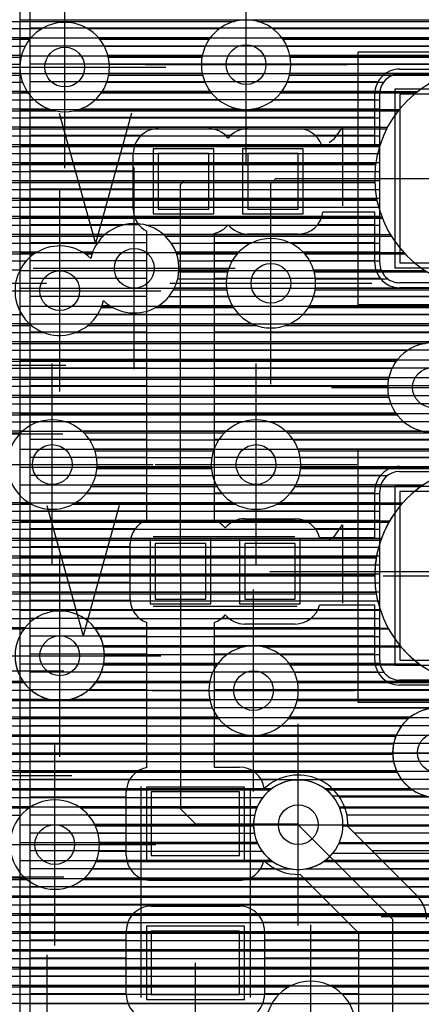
# Model space of a CAD drawing. Extents: x 25 to 291, y 23 to 136.
# Tile 25 of 147: x 50.47 to 54.51, y 51.52 to 61.43. Entities that reach past the tile are written whole.
import ezdxf

# ---------------------------------------------------------------- set-up
doc = ezdxf.new("R2010")
doc.units = 0
doc.layers.get('0').update_dxf_attribs({"linetype": 'CONTINUOUS'})
for name, color, linetype in [('copper_layer_2', 1, 'CONTINUOUS'), ('copper_layer_3', 3, 'CONTINUOUS'), ('copper_layer_bottom', 4, 'CONTINUOUS'), ('copper_layer_top', 5, 'CONTINUOUS'), ('drill_drawing', 6, 'CONTINUOUS'), ('paste_mask_top', 2, 'CONTINUOUS'), ('silkscreen_top', 1, 'CONTINUOUS'), ('solder_mask_bottom', 1, 'CONTINUOUS'), ('solder_mask_top', 1, 'CONTINUOUS')]:
    doc.layers.add(name, color=color, linetype=linetype)

# ---------------------------------------------------------------- blocks, each defined once
blk = doc.blocks.new('D20')
blk.add_circle((0, 0), 0.2)
blk = doc.blocks.new('D460')
blk.add_lwpolyline([(0.84836, 0.84836), (-0.84836, 0.84836), (-0.84836, -0.84836), (0.84836, -0.84836)], close=True)
blk = doc.blocks.new('D466')
blk.add_lwpolyline([(0.254, 0.2794), (-0.254, 0.2794), (-0.254, -0.2794), (0.254, -0.2794)], close=True)
blk = doc.blocks.new('D484')
blk.add_lwpolyline([(0.4445, 0.32004), (-0.4445, 0.32004), (-0.4445, -0.32004), (0.4445, -0.32004)], close=True)
blk = doc.blocks.new('D649')
blk.add_lwpolyline([(0.89916, 0.89916), (-0.89916, 0.89916), (-0.89916, -0.89916), (0.89916, -0.89916)], close=True)
blk = doc.blocks.new('D555')
blk.add_lwpolyline([(0.3048, 0.32766), (-0.3048, 0.32766), (-0.3048, -0.32766), (0.3048, -0.32766)], close=True)
blk = doc.blocks.new('D570')
blk.add_lwpolyline([(0.49276, 0.3683), (-0.49276, 0.3683), (-0.49276, -0.3683), (0.49276, -0.3683)], close=True)

msp = doc.modelspace()

# ---------------------------------------------------------------- linework, layer by layer
at = {"layer": 'copper_layer_2', "color": 1}
for points in [[(52.050038, 65.000254), (50.541529, 65.000254), (50.474981, 64.933706), (50.474981, 53.89078)], [(50.474981, 61.424689), (64.700025, 61.424689)], [(50.474981, 61.244856), (64.700025, 61.244856)], [(50.474981, 61.06477), (64.700025, 61.06477)], [(50.474981, 60.884684), (54.832614, 60.884684)], [(50.474981, 60.704851), (54.478029, 60.704851)], [(50.474981, 60.524765), (54.292101, 60.524765)], [(50.474981, 60.344679), (54.172974, 60.344679)], [(50.474981, 60.164846), (54.097282, 60.164846)], [(50.474981, 59.98476), (54.056134, 59.98476)], [(50.474981, 59.804674), (54.045466, 59.804674)], [(50.474981, 59.624841), (54.064516, 59.624841)], [(50.474981, 59.444755), (54.114808, 59.444755)], [(50.474981, 59.264669), (54.201422, 59.264669)], [(50.474981, 59.084836), (54.336043, 59.084836)], [(50.474981, 58.90475), (54.550419, 58.90475)], [(50.474981, 58.724663), (64.700025, 58.724663)], [(50.474981, 58.544831), (64.700025, 58.544831)], [(50.474981, 58.364745), (64.700025, 58.364745)], [(50.474981, 58.184658), (64.700025, 58.184658)], [(50.474981, 58.004826), (64.700025, 58.004826)], [(50.474981, 57.82474), (64.700025, 57.82474)], [(50.474981, 57.644907), (64.700025, 57.644907)], [(50.474981, 57.464821), (64.700025, 57.464821)], [(50.474981, 57.284735), (64.700025, 57.284735)], [(50.474981, 57.104902), (64.700025, 57.104902)], [(50.474981, 56.924816), (55.03683, 56.924816)], [(50.474981, 56.744729), (54.534163, 56.744729)], [(50.474981, 56.564897), (54.326391, 56.564897)], [(50.474981, 56.384811), (54.195072, 56.384811)], [(50.474981, 56.204724), (54.110998, 56.204724)], [(50.474981, 56.024892), (54.062484, 56.024892)], [(50.474981, 55.844806), (54.045212, 55.844806)], [(50.474981, 55.664719), (54.057658, 55.664719)], [(50.474981, 55.484887), (54.100838, 55.484887)], [(50.474981, 55.304801), (54.178562, 55.304801)], [(50.474981, 55.124714), (54.300991, 55.124714)], [(50.474981, 54.944882), (54.492253, 54.944882)], [(50.474981, 54.764796), (54.871222, 54.764796)], [(50.474981, 54.584709), (64.700025, 54.584709)], [(50.474981, 54.404877), (64.700025, 54.404877)], [(50.474981, 54.22479), (64.700025, 54.22479)], [(50.474981, 54.044704), (64.700025, 54.044704)], [(50.478029, 53.864872), (64.700025, 53.864872)], [(50.474981, 53.749555), (50.474981, 36.466599), (50.716535, 36.225044), (64.533655, 36.225044), (64.700025, 36.391415)], [(50.474981, 53.684785), (53.004572, 53.684785)], [(53.545593, 53.684785), (61.679705, 53.684785)], [(50.474981, 53.504699), (52.862586, 53.504699)], [(53.687579, 53.504699), (61.537465, 53.504699)], [(50.474981, 53.324867), (52.824994, 53.324867)], [(53.725171, 53.324867), (61.500127, 53.324867)], [(50.474981, 53.14478), (52.86284, 53.14478)], [(53.687325, 53.14478), (61.537719, 53.14478)], [(50.474981, 52.964694), (53.005588, 52.964694)], [(53.544577, 52.964694), (61.680467, 52.964694)], [(50.474981, 52.784862), (64.700025, 52.784862)], [(50.474981, 52.604775), (64.700025, 52.604775)], [(50.474981, 52.424689), (64.700025, 52.424689)], [(50.474981, 52.244856), (64.700025, 52.244856)], [(50.474981, 52.06477), (64.700025, 52.06477)], [(50.474981, 51.884684), (64.700025, 51.884684)], [(50.474981, 51.704851), (64.700025, 51.704851)], [(50.474981, 51.524765), (62.504953, 51.524765)]]:
    msp.add_lwpolyline(points, dxfattribs=at)
for points in [[(56.24511, 59.830074), (56.24511, 59.830074), (56.24511, 59.830074, 1), (54.044958, 59.830074), (54.044958, 59.830074), (54.044958, 59.830074, 1), (56.24511, 59.830074), (56.24511, 59.830074)], [(56.24511, 59.830074), (56.24511, 59.830074), (56.24511, 59.830074, 1), (54.044958, 59.830074), (54.044958, 59.830074), (54.044958, 59.830074, 1), (56.24511, 59.830074), (56.24511, 59.830074)], [(56.24511, 55.830074), (56.24511, 55.830074), (56.24511, 55.830074, 1), (54.044958, 55.830074), (54.044958, 55.830074), (54.044958, 55.830074, 1), (56.24511, 55.830074), (56.24511, 55.830074)], [(56.24511, 55.830074), (56.24511, 55.830074), (56.24511, 55.830074, 1), (54.044958, 55.830074), (54.044958, 55.830074), (54.044958, 55.830074, 1), (56.24511, 55.830074), (56.24511, 55.830074)], [(50.474981, 53.749555), (50.474981, 53.749555), (50.474981, 53.749555, 0.070996), (50.474981, 53.89078), (50.474981, 53.89078)], [(53.725171, 53.325121), (53.725171, 53.325121), (53.725171, 53.325121, 1), (52.824994, 53.325121), (52.824994, 53.325121), (52.824994, 53.325121, 1), (53.725171, 53.325121), (53.725171, 53.325121)], [(53.725171, 53.325121), (53.725171, 53.325121), (53.725171, 53.325121, 1), (52.824994, 53.325121), (52.824994, 53.325121), (52.824994, 53.325121, 1), (53.725171, 53.325121), (53.725171, 53.325121)]]:
    msp.add_lwpolyline(points, format="xyb", dxfattribs=at)
at = {"layer": 'copper_layer_3', "color": 3}
for points in [[(50.194564, 61.409703), (52.633731, 61.409703)], [(52.86665, 61.409703), (58.005588, 61.409703)], [(49.612649, 61.22987), (50.572517, 61.22987)], [(51.277623, 61.22987), (52.378969, 61.22987)], [(53.121158, 61.22987), (63.416307, 61.22987)], [(49.639065, 61.049784), (50.486157, 61.049784)], [(51.363983, 61.049784), (52.306325, 61.049784)], [(53.193802, 61.049784), (62.216916, 61.049784)], [(49.583693, 60.869698), (50.482347, 60.869698)], [(51.367793, 60.869698), (52.312675, 60.869698)], [(53.187706, 60.869698), (54.785878, 60.869698)], [(49.01016, 60.716281), (49.01016, 55.650241), (54.059944, 55.650241)], [(49.375159, 60.689865), (50.558039, 60.689865)], [(51.292101, 60.689865), (52.402083, 60.689865)], [(53.098044, 60.689865), (54.458725, 60.689865)], [(49.01016, 60.509779), (50.83236, 60.509779)], [(51.01778, 60.509779), (54.280163, 60.509779)], [(49.01016, 60.329693), (54.1651, 60.329693)], [(49.01016, 60.14986), (54.092456, 60.14986)], [(49.01016, 59.969774), (54.054102, 59.969774)], [(49.01016, 59.789688), (54.04572, 59.789688)], [(49.01016, 59.609855), (54.06731, 59.609855)], [(49.01016, 59.429769), (54.12065, 59.429769)], [(49.01016, 59.249682), (51.313437, 59.249682)], [(51.936754, 59.249682), (54.210566, 59.249682)], [(50.024384, 59.06985), (50.618491, 59.06985)], [(51.131826, 59.06985), (51.198882, 59.06985)], [(52.051308, 59.06985), (52.659893, 59.06985)], [(53.340107, 59.06985), (54.350267, 59.06985)], [(52.07366, 58.889764), (52.564897, 58.889764)], [(53.435357, 58.889764), (54.574295, 58.889764)], [(52.02032, 58.709677), (52.554991, 58.709677)], [(53.445263, 58.709677), (62.300229, 58.709677)], [(51.291593, 58.529845), (51.410211, 58.529845)], [(51.83998, 58.529845), (52.622809, 58.529845)], [(53.377445, 58.529845), (62.333503, 58.529845)], [(50.049276, 58.349759), (50.592583, 58.349759)], [(51.15748, 58.349759), (52.853188, 58.349759)], [(53.147066, 58.349759), (58.713487, 58.349759)], [(50.278131, 58.169672), (54.556007, 58.169672)], [(50.338329, 57.98984), (54.261113, 57.98984)], [(50.315977, 57.809754), (54.183134, 57.809754)], [(50.19177, 57.629667), (54.18542, 57.629667)], [(50.264923, 57.449835), (54.269241, 57.449835)], [(50.309881, 57.269749), (50.483363, 57.269749)], [(51.11684, 57.269749), (52.533401, 57.269749)], [(53.166878, 57.269749), (62.658877, 57.269749)], [(51.227838, 57.089662), (52.422403, 57.089662)], [(53.277877, 57.089662), (62.479553, 57.089662)], [(51.248412, 56.90983), (52.401829, 56.90983)], [(53.298197, 56.90983), (54.934468, 56.90983)], [(51.192532, 56.729743), (52.457709, 56.729743)], [(53.24257, 56.729743), (54.512065, 56.729743)], [(49.01016, 56.549657), (50.594615, 56.549657)], [(51.005588, 56.549657), (52.644653, 56.549657)], [(53.055626, 56.549657), (54.313183, 56.549657)], [(49.01016, 56.369825), (54.18669, 56.369825)], [(49.01016, 56.189738), (54.105664, 56.189738)], [(49.01016, 56.009652), (54.059944, 56.009652)], [(49.01016, 55.82982), (54.045212, 55.82982)], [(50.518923, 55.300229), (49.01016, 55.300229), (49.01016, 42.780036)], [(54.181102, 55.300229), (51.231394, 55.300229)], [(49.916942, 55.294895), (50.514859, 55.294895)], [(51.235458, 55.294895), (54.18415, 55.294895)], [(51.315977, 55.114808), (52.729235, 55.114808)], [(52.921006, 55.114808), (54.309373, 55.114808)], [(51.315977, 54.934722), (52.457455, 54.934722)], [(53.192532, 54.934722), (54.505969, 54.934722)], [(50.302515, 54.75489), (50.515367, 54.75489)], [(51.23495, 54.75489), (52.382271, 54.75489)], [(53.267971, 54.75489), (54.913386, 54.75489)], [(50.193802, 54.574803), (52.386335, 54.574803)], [(53.263907, 54.574803), (60.89332, 54.574803)], [(49.01016, 54.394717), (52.473203, 54.394717)], [(53.177038, 54.394717), (54.385827, 54.394717)], [(50.123698, 54.214884), (54.256287, 54.214884)], [(50.341123, 54.034798), (54.225298, 54.034798)], [(50.398781, 53.854712), (54.269749, 53.854712)], [(50.374143, 53.674879), (52.991872, 53.674879)], [(53.558293, 53.674879), (54.426975, 53.674879)], [(50.245618, 53.494793), (50.568453, 53.494793)], [(51.081788, 53.494793), (52.858268, 53.494793)], [(53.691897, 53.494793), (61.533401, 53.494793)], [(51.233172, 53.314707), (52.825248, 53.314707)], [(53.724917, 53.314707), (61.500127, 53.314707)], [(51.275083, 53.134874), (52.867412, 53.134874)], [(53.682753, 53.134874), (61.542291, 53.134874)], [(51.241554, 52.954788), (53.019558, 52.954788)], [(53.530861, 52.954788), (58.443739, 52.954788)], [(50.319279, 52.774702), (50.542545, 52.774702)], [(51.107442, 52.774702), (54.875794, 52.774702)], [(50.266447, 52.594869), (54.719329, 52.594869)], [(50.06731, 52.414783), (54.675387, 52.414783)], [(49.01016, 52.234696), (54.706629, 52.234696)], [(49.01016, 52.054864), (54.836678, 52.054864)], [(49.01016, 51.874778), (64.93015, 51.874778)], [(49.01016, 51.694691), (53.183896, 51.694691)], [(53.616205, 51.694691), (64.97079, 51.694691)]]:
    msp.add_lwpolyline(points, dxfattribs=at)
for points in [[(51.375159, 60.950216), (51.375159, 60.950216), (51.375159, 60.950216, 1), (50.474981, 60.950216), (50.474981, 60.950216), (50.474981, 60.950216, 1), (51.375159, 60.950216), (51.375159, 60.950216)], [(51.375159, 60.950216), (51.375159, 60.950216), (51.375159, 60.950216, 1), (50.474981, 60.950216), (50.474981, 60.950216), (50.474981, 60.950216, 1), (51.375159, 60.950216), (51.375159, 60.950216)], [(53.200152, 60.975108), (53.200152, 60.975108), (53.200152, 60.975108, 1), (52.299975, 60.975108), (52.299975, 60.975108), (52.299975, 60.975108, 1), (53.200152, 60.975108), (53.200152, 60.975108)], [(53.200152, 60.975108), (53.200152, 60.975108), (53.200152, 60.975108, 1), (52.299975, 60.975108), (52.299975, 60.975108), (52.299975, 60.975108, 1), (53.200152, 60.975108), (53.200152, 60.975108)], [(56.24511, 59.830074), (56.24511, 59.830074), (56.24511, 59.830074, 1), (54.044958, 59.830074), (54.044958, 59.830074), (54.044958, 59.830074, 1), (56.24511, 59.830074), (56.24511, 59.830074)], [(56.24511, 59.830074), (56.24511, 59.830074), (56.24511, 59.830074, 1), (54.044958, 59.830074), (54.044958, 59.830074), (54.044958, 59.830074, 1), (56.24511, 59.830074), (56.24511, 59.830074)], [(51.313945, 58.600203), (51.313945, 58.600203), (51.313945, 58.600203, 3.792208), (51.186436, 59.025146), (51.186436, 59.025146)], [(53.450089, 58.77521), (53.450089, 58.77521), (53.450089, 58.77521, 1), (52.549911, 58.77521), (52.549911, 58.77521), (52.549911, 58.77521, 1), (53.450089, 58.77521), (53.450089, 58.77521)], [(53.450089, 58.77521), (53.450089, 58.77521), (53.450089, 58.77521, 1), (52.549911, 58.77521), (52.549911, 58.77521), (52.549911, 58.77521, 1), (53.450089, 58.77521), (53.450089, 58.77521)], [(51.186436, 59.025146), (51.186436, 59.025146, 3.795253), (51.313945, 58.600203), (51.313945, 58.600203)], [(55.075184, 57.725171), (55.075184, 57.725171), (55.075184, 57.725171, 1), (54.175006, 57.725171), (54.175006, 57.725171), (54.175006, 57.725171, 1), (55.075184, 57.725171), (55.075184, 57.725171)], [(55.075184, 57.725171), (55.075184, 57.725171), (55.075184, 57.725171, 1), (54.175006, 57.725171), (54.175006, 57.725171), (54.175006, 57.725171, 1), (55.075184, 57.725171), (55.075184, 57.725171)], [(51.250191, 56.950216), (51.250191, 56.950216), (51.250191, 56.950216, 1), (50.350013, 56.950216), (50.350013, 56.950216), (50.350013, 56.950216, 1), (51.250191, 56.950216), (51.250191, 56.950216)], [(51.250191, 56.950216), (51.250191, 56.950216), (51.250191, 56.950216, 1), (50.350013, 56.950216), (50.350013, 56.950216), (50.350013, 56.950216, 1), (51.250191, 56.950216), (51.250191, 56.950216)], [(53.300229, 56.950216), (53.300229, 56.950216), (53.300229, 56.950216, 1), (52.400051, 56.950216), (52.400051, 56.950216), (52.400051, 56.950216, 1), (53.300229, 56.950216), (53.300229, 56.950216)], [(53.300229, 56.950216), (53.300229, 56.950216), (53.300229, 56.950216, 1), (52.400051, 56.950216), (52.400051, 56.950216), (52.400051, 56.950216, 1), (53.300229, 56.950216), (53.300229, 56.950216)], [(56.230378, 55.650241), (56.230378, 55.650241), (56.230378, 55.650241, 1.179464), (54.059944, 55.650241), (54.059944, 55.650241)], [(50.518923, 55.300229), (50.518923, 55.300229), (50.518923, 55.300229, 2.035351), (51.231394, 55.300229), (51.231394, 55.300229)], [(54.181102, 55.300229), (54.181102, 55.300229), (54.181102, 55.300229, 0.591442), (56.108966, 55.300229), (56.108966, 55.300229)], [(53.275083, 54.675133), (53.275083, 54.675133), (53.275083, 54.675133, 1), (52.374905, 54.675133), (52.374905, 54.675133), (52.374905, 54.675133, 1), (53.275083, 54.675133), (53.275083, 54.675133)], [(53.275083, 54.675133), (53.275083, 54.675133), (53.275083, 54.675133, 1), (52.374905, 54.675133), (52.374905, 54.675133), (52.374905, 54.675133, 1), (53.275083, 54.675133), (53.275083, 54.675133)], [(55.125222, 54.050038), (55.125222, 54.050038), (55.125222, 54.050038, 1), (54.225044, 54.050038), (54.225044, 54.050038), (54.225044, 54.050038, 1), (55.125222, 54.050038), (55.125222, 54.050038)], [(55.125222, 54.050038), (55.125222, 54.050038), (55.125222, 54.050038, 1), (54.225044, 54.050038), (54.225044, 54.050038), (54.225044, 54.050038, 1), (55.125222, 54.050038), (55.125222, 54.050038)], [(53.725171, 53.325121), (53.725171, 53.325121), (53.725171, 53.325121, 1), (52.824994, 53.325121), (52.824994, 53.325121), (52.824994, 53.325121, 1), (53.725171, 53.325121), (53.725171, 53.325121)], [(53.725171, 53.325121), (53.725171, 53.325121), (53.725171, 53.325121, 1), (52.824994, 53.325121), (52.824994, 53.325121), (52.824994, 53.325121, 1), (53.725171, 53.325121), (53.725171, 53.325121)], [(51.275083, 53.125222), (51.275083, 53.125222), (51.275083, 53.125222, 1), (50.374905, 53.125222), (50.374905, 53.125222), (50.374905, 53.125222, 1), (51.275083, 53.125222), (51.275083, 53.125222)], [(51.275083, 53.125222), (51.275083, 53.125222), (51.275083, 53.125222, 1), (50.374905, 53.125222), (50.374905, 53.125222), (50.374905, 53.125222, 1), (51.275083, 53.125222), (51.275083, 53.125222)], [(53.85014, 51.300229), (53.85014, 51.300229), (53.85014, 51.300229, 1), (52.949962, 51.300229), (52.949962, 51.300229), (52.949962, 51.300229, 1), (53.85014, 51.300229), (53.85014, 51.300229)], [(53.85014, 51.300229), (53.85014, 51.300229), (53.85014, 51.300229, 1), (52.949962, 51.300229), (52.949962, 51.300229), (52.949962, 51.300229, 1), (53.85014, 51.300229), (53.85014, 51.300229)]]:
    msp.add_lwpolyline(points, format="xyb", dxfattribs=at)
at = {"layer": 'copper_layer_bottom', "color": 4}
for points in [[(51.375159, 60.950216), (51.375159, 60.950216), (51.375159, 60.950216, 1), (50.474981, 60.950216), (50.474981, 60.950216), (50.474981, 60.950216, 1), (51.375159, 60.950216), (51.375159, 60.950216)], [(51.375159, 60.950216), (51.375159, 60.950216), (51.375159, 60.950216, 1), (50.474981, 60.950216), (50.474981, 60.950216), (50.474981, 60.950216, 1), (51.375159, 60.950216), (51.375159, 60.950216)], [(53.200152, 60.975108), (53.200152, 60.975108), (53.200152, 60.975108, 1), (52.299975, 60.975108), (52.299975, 60.975108), (52.299975, 60.975108, 1), (53.200152, 60.975108), (53.200152, 60.975108)], [(53.200152, 60.975108), (53.200152, 60.975108), (53.200152, 60.975108, 1), (52.299975, 60.975108), (52.299975, 60.975108), (52.299975, 60.975108, 1), (53.200152, 60.975108), (53.200152, 60.975108)], [(54.295149, 60.880112), (54.295149, 60.880112), (54.295149, 60.880112, 0.413315), (54.094996, 60.680213), (54.094996, 60.680213)], [(51.313945, 58.600203), (51.313945, 58.600203), (51.313945, 58.600203, 3.792208), (51.186436, 59.025146), (51.186436, 59.025146)], [(53.450089, 58.77521), (53.450089, 58.77521), (53.450089, 58.77521, 1), (52.549911, 58.77521), (52.549911, 58.77521), (52.549911, 58.77521, 1), (53.450089, 58.77521), (53.450089, 58.77521)], [(53.450089, 58.77521), (53.450089, 58.77521), (53.450089, 58.77521, 1), (52.549911, 58.77521), (52.549911, 58.77521), (52.549911, 58.77521, 1), (53.450089, 58.77521), (53.450089, 58.77521)], [(51.186436, 59.025146), (51.186436, 59.025146, 3.795253), (51.313945, 58.600203), (51.313945, 58.600203)], [(54.094996, 58.980188), (54.094996, 58.980188), (54.094996, 58.980188, 0.414214), (54.295149, 58.780036), (54.295149, 58.780036)], [(55.075184, 57.725171), (55.075184, 57.725171), (55.075184, 57.725171, 1), (54.175006, 57.725171), (54.175006, 57.725171), (54.175006, 57.725171, 1), (55.075184, 57.725171), (55.075184, 57.725171)], [(55.075184, 57.725171), (55.075184, 57.725171), (55.075184, 57.725171, 1), (54.175006, 57.725171), (54.175006, 57.725171), (54.175006, 57.725171, 1), (55.075184, 57.725171), (55.075184, 57.725171)], [(51.250191, 56.950216), (51.250191, 56.950216), (51.250191, 56.950216, 1), (50.350013, 56.950216), (50.350013, 56.950216), (50.350013, 56.950216, 1), (51.250191, 56.950216), (51.250191, 56.950216)], [(51.250191, 56.950216), (51.250191, 56.950216), (51.250191, 56.950216, 1), (50.350013, 56.950216), (50.350013, 56.950216), (50.350013, 56.950216, 1), (51.250191, 56.950216), (51.250191, 56.950216)], [(53.300229, 56.950216), (53.300229, 56.950216), (53.300229, 56.950216, 1), (52.400051, 56.950216), (52.400051, 56.950216), (52.400051, 56.950216, 1), (53.300229, 56.950216), (53.300229, 56.950216)], [(53.300229, 56.950216), (53.300229, 56.950216), (53.300229, 56.950216, 1), (52.400051, 56.950216), (52.400051, 56.950216), (52.400051, 56.950216, 1), (53.300229, 56.950216), (53.300229, 56.950216)], [(54.295149, 56.880112), (54.295149, 56.880112), (54.295149, 56.880112, 0.413315), (54.094996, 56.680213), (54.094996, 56.680213)], [(51.325121, 55.025146), (51.325121, 55.025146), (51.325121, 55.025146, 1), (50.424943, 55.025146), (50.424943, 55.025146), (50.424943, 55.025146, 1), (51.325121, 55.025146), (51.325121, 55.025146)], [(51.325121, 55.025146), (51.325121, 55.025146), (51.325121, 55.025146, 1), (50.424943, 55.025146), (50.424943, 55.025146), (50.424943, 55.025146, 1), (51.325121, 55.025146), (51.325121, 55.025146)], [(53.275083, 54.675133), (53.275083, 54.675133), (53.275083, 54.675133, 1), (52.374905, 54.675133), (52.374905, 54.675133), (52.374905, 54.675133, 1), (53.275083, 54.675133), (53.275083, 54.675133)], [(53.275083, 54.675133), (53.275083, 54.675133), (53.275083, 54.675133, 1), (52.374905, 54.675133), (52.374905, 54.675133), (52.374905, 54.675133, 1), (53.275083, 54.675133), (53.275083, 54.675133)], [(54.094996, 54.980188), (54.094996, 54.980188), (54.094996, 54.980188, 0.414214), (54.295149, 54.780036), (54.295149, 54.780036)], [(54.79045, 53.615189), (54.79045, 53.615189), (54.79045, 53.615189, 7.672191), (54.559817, 53.615189), (54.559817, 53.615189)], [(53.619253, 53.615189), (53.619253, 53.615189), (53.619253, 53.615189, 2.738229), (53.619253, 53.035052), (53.619253, 53.035052)], [(51.275083, 53.125222), (51.275083, 53.125222), (51.275083, 53.125222, 1), (50.374905, 53.125222), (50.374905, 53.125222), (50.374905, 53.125222, 1), (51.275083, 53.125222), (51.275083, 53.125222)], [(51.275083, 53.125222), (51.275083, 53.125222), (51.275083, 53.125222, 1), (50.374905, 53.125222), (50.374905, 53.125222), (50.374905, 53.125222, 1), (51.275083, 53.125222), (51.275083, 53.125222)], [(53.85014, 51.300229), (53.85014, 51.300229), (53.85014, 51.300229, 1), (52.949962, 51.300229), (52.949962, 51.300229), (52.949962, 51.300229, 1), (53.85014, 51.300229), (53.85014, 51.300229)], [(53.85014, 51.300229), (53.85014, 51.300229), (53.85014, 51.300229, 1), (52.949962, 51.300229), (52.949962, 51.300229), (52.949962, 51.300229, 1), (53.85014, 51.300229), (53.85014, 51.300229)]]:
    msp.add_lwpolyline(points, format="xyb", dxfattribs=at)
for points in [[(46.965202, 61.339853), (50.700025, 61.339853)], [(46.965202, 61.249682), (50.589281, 61.249682)], [(51.150114, 61.339853), (52.486411, 61.339853)], [(51.260859, 61.249682), (52.393701, 61.249682)], [(53.013716, 61.339853), (58.115316, 61.339853)], [(53.10668, 61.249682), (63.532639, 61.249682)], [(46.965202, 61.159766), (50.527051, 61.159766)], [(51.323343, 61.159766), (52.339853, 61.159766)], [(53.160528, 61.159766), (63.279655, 61.159766)], [(46.965202, 61.06985), (50.491237, 61.06985)], [(51.358903, 61.06985), (52.310135, 61.06985)], [(53.189992, 61.06985), (62.243586, 61.06985)], [(46.965202, 60.97968), (50.475997, 60.97968)], [(51.374143, 60.97968), (52.300229, 60.97968)], [(53.200152, 60.97968), (62.147574, 60.97968)], [(46.965202, 60.889764), (50.479045, 60.889764)], [(51.371095, 60.889764), (52.308357, 60.889764)], [(53.192024, 60.889764), (62.091948, 60.889764)], [(54.295149, 60.880112), (55.995174, 60.880112)], [(46.965202, 60.799848), (50.500889, 60.799848)], [(51.349251, 60.799848), (52.335535, 60.799848)], [(53.164592, 60.799848), (54.134874, 60.799848)], [(46.965202, 60.709677), (50.544577, 60.709677)], [(51.305563, 60.709677), (52.386589, 60.709677)], [(53.113538, 60.709677), (54.097282, 60.709677)], [(54.094996, 58.980188), (54.094996, 60.680213)], [(46.965202, 60.619761), (50.619507, 60.619761)], [(51.230632, 60.619761), (52.473965, 60.619761)], [(53.026162, 60.619761), (54.094996, 60.619761)], [(46.965202, 60.529845), (50.764288, 60.529845)], [(51.085852, 60.529845), (52.685547, 60.529845)], [(52.814834, 60.529845), (54.094996, 60.529845)], [(46.964948, 60.439675), (54.094996, 60.439675)], [(46.893828, 60.259843), (54.094996, 60.259843)], [(46.947168, 60.349759), (54.094996, 60.349759)], [(46.804928, 60.169672), (54.094996, 60.169672)], [(46.715011, 60.079756), (54.094996, 60.079756)], [(46.624841, 59.98984), (54.094996, 59.98984)], [(46.534925, 59.89967), (54.094996, 59.89967)], [(46.445009, 59.809754), (54.094996, 59.809754)], [(46.354839, 59.719837), (54.094996, 59.719837)], [(46.264923, 59.629667), (54.094996, 59.629667)], [(46.175006, 59.539751), (54.094996, 59.539751)], [(46.084836, 59.449835), (54.094996, 59.449835)], [(45.905004, 59.269749), (51.335789, 59.269749)], [(45.99492, 59.359665), (51.508509, 59.359665)], [(51.741681, 59.359665), (54.094996, 59.359665)], [(51.914402, 59.269749), (54.094996, 59.269749)], [(45.814834, 59.179832), (51.254001, 59.179832)], [(51.99619, 59.179832), (52.80315, 59.179832)], [(53.19685, 59.179832), (54.094996, 59.179832)], [(45.724917, 59.089662), (50.649987, 59.089662)], [(51.100076, 59.089662), (51.206248, 59.089662)], [(52.043942, 59.089662), (52.678435, 59.089662)], [(53.321819, 59.089662), (54.094996, 59.089662)], [(45.635001, 58.999746), (50.539497, 58.999746)], [(52.068834, 58.999746), (52.610109, 58.999746)], [(53.389891, 58.999746), (54.094996, 58.999746)], [(45.544831, 58.90983), (50.477013, 58.90983)], [(52.07493, 58.90983), (52.570739, 58.90983)], [(53.429515, 58.90983), (54.10795, 58.90983)], [(52.062484, 58.81966), (52.552197, 58.81966)], [(53.447803, 58.81966), (54.175514, 58.81966)], [(55.995174, 58.780036), (54.295149, 58.780036)], [(52.03048, 58.729743), (52.552451, 58.729743)], [(53.447803, 58.729743), (62.300991, 58.729743)], [(51.973076, 58.639827), (52.570993, 58.639827)], [(53.429261, 58.639827), (62.304293, 58.639827)], [(51.299213, 58.549657), (51.376937, 58.549657)], [(51.873254, 58.549657), (52.610617, 58.549657)], [(53.389637, 58.549657), (62.325883, 58.549657)], [(45.283719, 58.459741), (50.494539, 58.459741)], [(51.255525, 58.459741), (52.678943, 58.459741)], [(53.321057, 58.459741), (58.90856, 58.459741)], [(45.390145, 58.369825), (50.569469, 58.369825)], [(45.450851, 58.279909), (50.714503, 58.279909)], [(51.035814, 58.279909), (56.428245, 58.279909)], [(51.180594, 58.369825), (52.804674, 58.369825)], [(53.19558, 58.369825), (58.735839, 58.369825)], [(45.485141, 58.189738), (56.303531, 58.189738)], [(45.499365, 58.099822), (54.375921, 58.099822)], [(45.495301, 58.009906), (54.276607, 58.009906)], [(45.472441, 57.919736), (54.219456, 57.919736)], [(45.427229, 57.82982), (54.187452, 57.82982)], [(45.350267, 57.739903), (54.17526, 57.739903)], [(47.008382, 57.649733), (54.181356, 57.649733)], [(47.100584, 57.559817), (54.206502, 57.559817)], [(47.1905, 57.469901), (54.254509, 57.469901)], [(47.280671, 57.379731), (50.666243, 57.379731)], [(50.93396, 57.379731), (52.716281, 57.379731)], [(52.983744, 57.379731), (54.336551, 57.379731)], [(47.370587, 57.289815), (50.504953, 57.289815)], [(51.09525, 57.289815), (52.554991, 57.289815)], [(53.145288, 57.289815), (54.511049, 57.289815)], [(51.174498, 57.199898), (52.475743, 57.199898)], [(53.224536, 57.199898), (62.563627, 57.199898)], [(51.220726, 57.109728), (52.429261, 57.109728)], [(53.270765, 57.109728), (62.491237, 57.109728)], [(51.244602, 57.019812), (52.405639, 57.019812)], [(53.294641, 57.019812), (62.449073, 57.019812)], [(51.249682, 56.929896), (52.400559, 56.929896)], [(53.299721, 56.929896), (62.428499, 56.929896)], [(51.236474, 56.839726), (52.413767, 56.839726)], [(53.286259, 56.839726), (54.174752, 56.839726)], [(54.295149, 56.880112), (55.995174, 56.880112)], [(51.202946, 56.749809), (52.447041, 56.749809)], [(53.252985, 56.749809), (54.107696, 56.749809)], [(51.144018, 56.659893), (52.506223, 56.659893)], [(53.193802, 56.659893), (54.094996, 56.659893)], [(54.094996, 54.980188), (54.094996, 56.680213)], [(49.616713, 56.569723), (50.559563, 56.569723)], [(51.04064, 56.569723), (52.609601, 56.569723)], [(53.090678, 56.569723), (54.094996, 56.569723)], [(49.687071, 56.479807), (54.094996, 56.479807)], [(49.727965, 56.389891), (54.094996, 56.389891)], [(49.747269, 56.299721), (54.094996, 56.299721)], [(49.748285, 56.209804), (54.094996, 56.209804)], [(49.730759, 56.119888), (54.094996, 56.119888)], [(49.692405, 56.029718), (54.094996, 56.029718)], [(49.625857, 55.939802), (54.094996, 55.939802)], [(49.505715, 55.849886), (54.094996, 55.849886)], [(48.900686, 55.759716), (54.094996, 55.759716)], [(48.990602, 55.669799), (54.094996, 55.669799)], [(49.080518, 55.579883), (54.094996, 55.579883)], [(49.170434, 55.489713), (54.094996, 55.489713)], [(49.260605, 55.399797), (50.625857, 55.399797)], [(51.12446, 55.399797), (54.094996, 55.399797)], [(49.350521, 55.309881), (50.526543, 55.309881)], [(51.22352, 55.309881), (54.094996, 55.309881)], [(51.280925, 55.21971), (54.094996, 55.21971)], [(51.312675, 55.129794), (54.094996, 55.129794)], [(51.324867, 55.039878), (52.561341, 55.039878)], [(53.0889, 55.039878), (54.094996, 55.039878)], [(51.318771, 54.949708), (52.468631, 54.949708)], [(53.18161, 54.949708), (54.097536, 54.949708)], [(51.293625, 54.859792), (52.414783, 54.859792)], [(53.235458, 54.859792), (54.135382, 54.859792)], [(49.690119, 54.769876), (50.504445, 54.769876)], [(51.245618, 54.769876), (52.385065, 54.769876)], [(53.264923, 54.769876), (62.20828, 54.769876)], [(55.995174, 54.780036), (54.295149, 54.780036)], [(49.690119, 54.679705), (50.586487, 54.679705)], [(51.163576, 54.679705), (52.375159, 54.679705)], [(53.275083, 54.679705), (62.182118, 54.679705)], [(49.690119, 54.589789), (50.76124, 54.589789)], [(50.989078, 54.589789), (52.383287, 54.589789)], [(53.266955, 54.589789), (60.925324, 54.589789)], [(49.690119, 54.499873), (52.410719, 54.499873)], [(49.690119, 54.409703), (52.461519, 54.409703)], [(53.188468, 54.409703), (54.404623, 54.409703)], [(53.239522, 54.499873), (54.657607, 54.499873)], [(49.690119, 54.319787), (52.548895, 54.319787)], [(53.101346, 54.319787), (54.314961, 54.319787)], [(49.690119, 54.22987), (52.760478, 54.22987)], [(52.889764, 54.22987), (54.262637, 54.22987)], [(49.690119, 54.1397), (54.234188, 54.1397)], [(49.690119, 54.049784), (54.225044, 54.049784)], [(49.690119, 53.959868), (54.234188, 53.959868)], [(49.690119, 53.869698), (54.262891, 53.869698)], [(49.690119, 53.779782), (54.315469, 53.779782)], [(49.690119, 53.689865), (53.01143, 53.689865)], [(53.538735, 53.689865), (54.405639, 53.689865)], [(53.619253, 53.615189), (54.559817, 53.615189)], [(49.690119, 53.599695), (52.91872, 53.599695)], [(49.690119, 53.509779), (50.591567, 53.509779)], [(49.690119, 53.419863), (50.484887, 53.419863)], [(51.058674, 53.509779), (52.864618, 53.509779)], [(51.1651, 53.419863), (52.835154, 53.419863)], [(51.225806, 53.329693), (52.825248, 53.329693)], [(53.275083, 53.325121), (61.950216, 53.325121)], [(51.260351, 53.239776), (52.833376, 53.239776)], [(51.274321, 53.14986), (52.860554, 53.14986)], [(51.270257, 53.05969), (52.911608, 53.05969)], [(58.564643, 53.035052), (53.619253, 53.035052)], [(51.247396, 52.969774), (52.998984, 52.969774)], [(53.551181, 52.969774), (58.460757, 52.969774)], [(51.202438, 52.879858), (53.210312, 52.879858)], [(53.339853, 52.879858), (58.379223, 52.879858)], [(49.690119, 52.789688), (50.525019, 52.789688)], [(51.125222, 52.789688), (54.899924, 52.789688)], [(49.690119, 52.699771), (50.678181, 52.699771)], [(50.97206, 52.699771), (54.789434, 52.699771)], [(49.690119, 52.609855), (54.726949, 52.609855)], [(49.690119, 52.519685), (54.691389, 52.519685)], [(49.690119, 52.429769), (54.676149, 52.429769)], [(49.690119, 52.339853), (54.679197, 52.339853)], [(49.690119, 52.249682), (54.701041, 52.249682)], [(49.690119, 52.159766), (54.744729, 52.159766)], [(49.690119, 52.06985), (54.819406, 52.06985)], [(49.690119, 51.97968), (54.96444, 51.97968)], [(49.690119, 51.889764), (70.329947, 51.889764)], [(49.690119, 51.799848), (70.250699, 51.799848)], [(49.690119, 51.709677), (53.213868, 51.709677)], [(53.586233, 51.709677), (70.20447, 51.709677)], [(49.690119, 51.619761), (53.083312, 51.619761)], [(53.716789, 51.619761), (70.180594, 51.619761)], [(49.690119, 51.529845), (53.013208, 51.529845)], [(53.787148, 51.529845), (70.175514, 51.529845)]]:
    msp.add_lwpolyline(points, dxfattribs=at)
at = {"layer": 'copper_layer_top', "color": 5}
for points in [[(52.150114, 64.900178), (50.616459, 64.900178), (50.575057, 64.858776), (50.575057, 38.400051), (53.85014, 38.400051), (53.85014, 36.325121), (64.433833, 36.325121), (64.600203, 36.491491)], [(50.575057, 61.344679), (56.683261, 61.344679)], [(50.575057, 61.164846), (56.863348, 61.164846)], [(50.575057, 60.98476), (57.043434, 60.98476)], [(54.295149, 60.93015), (55.995174, 60.93015)], [(50.575057, 60.804674), (54.078486, 60.804674)], [(53.508255, 60.17018), (54.045212, 60.17018), (54.045212, 60.680213)], [(50.575057, 60.624841), (54.045212, 60.624841)], [(50.575057, 60.444755), (54.045212, 60.444755)], [(50.575057, 60.264669), (51.696469, 60.264669)], [(51.865126, 60.330201), (52.375159, 60.330201)], [(52.543561, 60.264669), (52.596647, 60.264669)], [(52.76505, 60.330201), (53.275083, 60.330201)], [(53.443739, 60.264669), (54.045212, 60.264669)], [(50.575057, 60.084836), (51.615189, 60.084836)], [(51.615189, 59.520193), (51.615189, 60.08001)], [(50.575057, 59.90475), (51.615189, 59.90475)], [(52.09017, 55.875032), (52.09017, 59.77013), (52.120142, 59.800102)], [(53.020066, 59.800102), (53.050038, 59.830074), (55.145034, 59.830074)], [(50.575057, 59.724663), (51.615189, 59.724663)], [(50.575057, 59.544831), (51.615189, 59.544831)], [(54.045212, 58.980188), (54.045212, 59.490221), (53.523241, 59.490221)], [(50.575057, 59.364745), (51.669291, 59.364745)], [(53.470917, 59.364745), (54.045212, 59.364745)], [(51.750064, 56.390145), (51.750064, 59.298197)], [(52.430023, 59.276353), (52.430023, 56.390145)], [(53.275083, 59.270003), (52.76505, 59.270003)], [(50.575057, 59.184658), (51.750064, 59.184658)], [(52.430023, 59.184658), (54.045212, 59.184658)], [(50.575057, 59.004826), (51.750064, 59.004826)], [(52.430023, 59.004826), (54.045212, 59.004826)], [(50.575057, 58.82474), (51.750064, 58.82474)], [(52.430023, 58.82474), (54.099314, 58.82474)], [(55.995174, 58.729997), (54.295149, 58.729997)], [(50.575057, 58.644907), (51.750064, 58.644907)], [(52.430023, 58.644907), (57.185166, 58.644907)], [(50.575057, 58.464821), (51.750064, 58.464821)], [(52.430023, 58.464821), (57.185166, 58.464821)], [(50.575057, 58.284735), (51.750064, 58.284735)], [(52.430023, 58.284735), (57.185166, 58.284735)], [(50.575057, 58.104902), (51.750064, 58.104902)], [(52.430023, 58.104902), (57.185166, 58.104902)], [(50.575057, 57.924816), (51.750064, 57.924816)], [(52.430023, 57.924816), (57.185166, 57.924816)], [(50.575057, 57.744729), (51.750064, 57.744729)], [(52.430023, 57.744729), (57.185166, 57.744729)], [(50.575057, 57.564897), (51.750064, 57.564897)], [(52.430023, 57.564897), (57.185166, 57.564897)], [(50.575057, 57.384811), (51.750064, 57.384811)], [(52.430023, 57.384811), (57.185166, 57.384811)], [(50.575057, 57.204724), (51.750064, 57.204724)], [(52.430023, 57.204724), (57.185166, 57.204724)], [(50.575057, 57.024892), (51.750064, 57.024892)], [(52.430023, 57.024892), (57.185166, 57.024892)], [(54.295149, 56.93015), (55.995174, 56.93015)], [(50.575057, 56.844806), (51.750064, 56.844806)], [(52.430023, 56.844806), (54.106934, 56.844806)], [(50.575057, 56.664719), (51.750064, 56.664719)], [(52.430023, 56.664719), (54.045212, 56.664719)], [(53.487681, 56.215138), (54.045212, 56.215138), (54.045212, 56.680213)], [(50.575057, 56.484887), (51.750064, 56.484887)], [(52.430023, 56.484887), (54.045212, 56.484887)], [(52.735077, 56.405131), (53.24511, 56.405131)], [(50.575057, 56.304801), (51.634747, 56.304801)], [(53.445263, 56.304801), (54.045212, 56.304801)], [(50.575057, 56.124714), (51.585217, 56.124714)], [(51.585217, 55.595123), (51.585217, 56.155194)], [(50.575057, 55.944882), (51.585217, 55.944882)], [(52.09017, 55.875032), (52.09017, 53.485141), (52.24003, 53.335027)], [(52.990094, 55.875032), (55.100076, 55.875032), (55.145034, 55.830074)], [(50.575057, 55.764796), (51.585217, 55.764796)], [(50.575057, 55.584709), (51.585217, 55.584709)], [(54.045212, 54.980188), (54.045212, 55.535179), (53.487681, 55.535179)], [(50.575057, 55.404877), (51.673101, 55.404877)], [(52.507239, 55.404877), (52.573025, 55.404877)], [(53.407163, 55.404877), (54.045212, 55.404877)], [(51.750064, 53.90094), (51.750064, 55.359919)], [(52.430023, 55.359919), (52.430023, 53.905004), (52.685039, 53.905004)], [(53.24511, 55.345187), (52.735077, 55.345187)], [(50.575057, 55.22479), (51.750064, 55.22479)], [(52.430023, 55.22479), (54.045212, 55.22479)], [(50.575057, 55.044704), (51.750064, 55.044704)], [(52.430023, 55.044704), (54.045212, 55.044704)], [(50.575057, 54.864872), (51.750064, 54.864872)], [(52.430023, 54.864872), (54.073406, 54.864872)], [(55.995174, 54.729997), (54.295149, 54.729997)], [(50.575057, 54.684785), (51.750064, 54.684785)], [(52.430023, 54.684785), (57.130048, 54.684785)], [(50.575057, 54.504699), (51.750064, 54.504699)], [(52.430023, 54.504699), (57.130048, 54.504699)], [(50.575057, 54.324867), (51.750064, 54.324867)], [(52.430023, 54.324867), (57.130048, 54.324867)], [(50.575057, 54.14478), (51.750064, 54.14478)], [(52.430023, 54.14478), (57.130048, 54.14478)], [(50.575057, 53.964694), (51.750064, 53.964694)], [(52.430023, 53.964694), (57.130048, 53.964694)], [(50.575057, 53.784862), (51.581407, 53.784862)], [(52.898908, 53.784862), (53.078232, 53.784862)], [(53.471933, 53.784862), (57.130048, 53.784862)], [(51.545085, 53.014986), (51.545085, 53.655067)], [(50.575057, 53.604775), (51.545085, 53.604775)], [(53.689611, 53.604775), (57.130048, 53.604775)], [(50.575057, 53.424689), (51.545085, 53.424689)], [(53.76505, 53.424689), (57.130048, 53.424689)], [(52.24003, 53.335027), (53.275083, 53.335027), (53.275083, 53.325121)], [(53.275083, 53.325121), (54.225044, 52.375159), (54.225044, 49.325121)], [(50.575057, 53.244856), (51.545085, 53.244856)], [(53.774702, 53.306325), (54.465583, 52.615443)], [(53.83617, 53.244856), (55.269495, 53.244856)], [(50.575057, 53.06477), (51.545085, 53.06477)], [(54.016256, 53.06477), (55.230124, 53.06477)], [(50.575057, 52.884684), (51.581661, 52.884684)], [(52.8984, 52.884684), (53.0381, 52.884684)], [(53.885192, 49.691643), (53.885192, 52.234188), (53.293879, 52.825502)], [(54.196342, 52.884684), (55.230124, 52.884684)], [(52.685039, 52.76505), (51.795022, 52.76505)], [(50.575057, 52.704851), (53.414529, 52.704851)], [(54.376175, 52.704851), (55.230124, 52.704851)], [(50.575057, 52.524765), (53.594615, 52.524765)], [(51.795022, 52.505207), (52.685039, 52.505207)], [(50.575057, 52.344679), (51.561849, 52.344679)], [(52.918466, 52.344679), (53.774702, 52.344679)], [(51.545085, 51.615189), (51.545085, 52.255017)], [(52.93523, 52.255017), (52.93523, 51.615189)], [(50.575057, 52.164846), (51.545085, 52.164846)], [(52.93523, 52.164846), (53.885192, 52.164846)], [(50.575057, 51.98476), (51.545085, 51.98476)], [(52.24003, 49.740157), (52.24003, 51.93523)], [(52.93523, 51.98476), (53.885192, 51.98476)], [(50.575057, 51.804674), (51.545085, 51.804674)], [(52.93523, 51.804674), (53.885192, 51.804674)], [(50.575057, 51.624841), (51.545085, 51.624841)], [(52.93523, 51.624841), (53.885192, 51.624841)]]:
    msp.add_lwpolyline(points, dxfattribs=at)
for points in [[(54.295149, 60.93015), (54.295149, 60.93015), (54.295149, 60.93015, 0.414214), (54.045212, 60.680213), (54.045212, 60.680213)], [(51.865126, 60.330201), (51.865126, 60.330201), (51.865126, 60.330201, 0.414932), (51.615189, 60.08001), (51.615189, 60.08001)], [(52.570231, 60.236474), (52.570231, 60.236474), (52.570231, 60.236474, 0.226941), (52.375159, 60.330201), (52.375159, 60.330201)], [(52.76505, 60.330201), (52.76505, 60.330201), (52.76505, 60.330201, 0.228817), (52.570231, 60.236474), (52.570231, 60.236474)], [(53.508255, 60.17018), (53.508255, 60.17018), (53.508255, 60.17018, 0.309156), (53.275083, 60.330201), (53.275083, 60.330201)], [(51.615189, 59.520193), (51.615189, 59.520193), (51.615189, 59.520193, 0.279743), (51.750064, 59.298197), (51.750064, 59.298197)], [(53.275083, 59.270003), (53.275083, 59.270003), (53.275083, 59.270003, 0.38012), (53.523241, 59.490221), (53.523241, 59.490221)], [(52.430023, 59.276353), (52.430023, 59.276353), (52.430023, 59.276353, 0.169177), (52.570231, 59.363729), (52.570231, 59.363729)], [(52.570231, 59.363729), (52.570231, 59.363729), (52.570231, 59.363729, 0.225857), (52.76505, 59.270003), (52.76505, 59.270003)], [(54.045212, 58.980188), (54.045212, 58.980188), (54.045212, 58.980188, 0.413495), (54.295149, 58.729997), (54.295149, 58.729997)], [(54.295149, 56.93015), (54.295149, 56.93015), (54.295149, 56.93015, 0.414214), (54.045212, 56.680213), (54.045212, 56.680213)], [(51.750064, 56.390145), (51.750064, 56.390145), (51.750064, 56.390145, 0.315555), (51.585217, 56.155194), (51.585217, 56.155194)], [(52.540005, 56.311659), (52.540005, 56.311659), (52.540005, 56.311659, 0.13831), (52.430023, 56.390145), (52.430023, 56.390145)], [(52.735077, 56.405131), (52.735077, 56.405131), (52.735077, 56.405131, 0.226893), (52.540005, 56.311659), (52.540005, 56.311659)], [(53.487681, 56.215138), (53.487681, 56.215138), (53.487681, 56.215138, 0.344685), (53.24511, 56.405131), (53.24511, 56.405131)], [(51.585217, 55.595123), (51.585217, 55.595123), (51.585217, 55.595123, 0.315184), (51.750064, 55.359919), (51.750064, 55.359919)], [(53.24511, 55.345187), (53.24511, 55.345187), (53.24511, 55.345187, 0.345133), (53.487681, 55.535179), (53.487681, 55.535179)], [(52.430023, 55.359919), (52.430023, 55.359919), (52.430023, 55.359919, 0.139087), (52.540005, 55.438659), (52.540005, 55.438659)], [(52.540005, 55.438659), (52.540005, 55.438659), (52.540005, 55.438659, 0.228115), (52.735077, 55.345187), (52.735077, 55.345187)], [(54.045212, 54.980188), (54.045212, 54.980188), (54.045212, 54.980188, 0.413495), (54.295149, 54.729997), (54.295149, 54.729997)], [(51.750064, 53.90094), (51.750064, 53.90094), (51.750064, 53.90094, 0.362221), (51.545085, 53.655067), (51.545085, 53.655067)], [(52.93269, 53.689611), (52.93269, 53.689611), (52.93269, 53.689611, 0.374519), (52.685039, 53.905004), (52.685039, 53.905004)], [(53.774702, 53.306325), (53.774702, 53.306325), (53.774702, 53.306325, 0.670355), (52.93269, 53.689611), (52.93269, 53.689611)], [(51.545085, 53.014986), (51.545085, 53.014986), (51.545085, 53.014986, 0.414214), (51.795022, 52.76505), (51.795022, 52.76505)], [(52.685039, 52.76505), (52.685039, 52.76505), (52.685039, 52.76505, 0.35446), (52.929642, 52.963424), (52.929642, 52.963424)], [(52.929642, 52.963424), (52.929642, 52.963424), (52.929642, 52.963424, 0.20318), (53.293879, 52.825502), (53.293879, 52.825502)], [(54.565151, 52.375159), (54.565151, 52.375159), (54.565151, 52.375159, 0.199211), (54.465583, 52.615443), (54.465583, 52.615443)], [(51.795022, 52.505207), (51.795022, 52.505207), (51.795022, 52.505207, 0.414932), (51.545085, 52.255017), (51.545085, 52.255017)], [(52.93523, 52.255017), (52.93523, 52.255017), (52.93523, 52.255017, 0.414214), (52.685039, 52.505207), (52.685039, 52.505207)], [(51.545085, 51.615189), (51.545085, 51.615189), (51.545085, 51.615189, 0.413495), (51.795022, 51.364999), (51.795022, 51.364999)], [(52.685039, 51.364999), (52.685039, 51.364999), (52.685039, 51.364999, 0.414214), (52.93523, 51.615189), (52.93523, 51.615189)]]:
    msp.add_lwpolyline(points, format="xyb", dxfattribs=at)
at = {"layer": 'drill_drawing', "color": 6}
for points in [[(50.92507, 59.934214), (50.92507, 61.966218)], [(52.750064, 59.959106), (52.750064, 61.99111)], [(49.909068, 60.950216), (51.941072, 60.950216)], [(51.734061, 60.975108), (53.766066, 60.975108)], [(51.625095, 57.909068), (51.625095, 59.941072)], [(53, 57.759208), (53, 59.791212)], [(54.129032, 59.830074), (56.161036, 59.830074)], [(50.875032, 57.684023), (50.875032, 59.716027)], [(50.609093, 58.92507), (52.641097, 58.92507)], [(48.709169, 58.77521), (50.741173, 58.77521)], [(51.983998, 58.77521), (54.016002, 58.77521)], [(49.85903, 58.700025), (51.891034, 58.700025)], [(48.903988, 57.950216), (50.935992, 57.950216)], [(50.800102, 55.934214), (50.800102, 57.966218)], [(52.85014, 55.934214), (52.85014, 57.966218)], [(53.609093, 57.725171), (55.641097, 57.725171)], [(48.874016, 57.260097), (50.90602, 57.260097)], [(49.7841, 56.950216), (51.816104, 56.950216)], [(51.834138, 56.950216), (53.866142, 56.950216)], [(50.875032, 54.009144), (50.875032, 56.041148)], [(54.129032, 55.830074), (56.161036, 55.830074)], [(52.824994, 53.659131), (52.824994, 55.691135)], [(49.85903, 55.025146), (51.891034, 55.025146)], [(48.884176, 54.875032), (50.91618, 54.875032)], [(51.808992, 54.675133), (53.840996, 54.675133)], [(53.275083, 52.309119), (53.275083, 54.341123)], [(50.824994, 52.10922), (50.824994, 54.141224)], [(53.659131, 54.050038), (55.691135, 54.050038)], [(48.964186, 53.820168), (50.99619, 53.820168)], [(52.259081, 53.325121), (54.291085, 53.325121)], [(49.808992, 53.125222), (51.840996, 53.125222)], [(48.884176, 52.800102), (50.91618, 52.800102)], [(54.10922, 52.400051), (56.141224, 52.400051)], [(53.400051, 50.284227), (53.400051, 52.316231)], [(50.750064, 49.983998), (50.750064, 52.016002)]]:
    msp.add_lwpolyline(points, dxfattribs=at)
at = {"layer": 'silkscreen_top', "color": 1}
for points in [[(53.875032, 58.560071), (61.495047, 58.560071), (61.495047, 61.100076), (53.875032, 61.100076), (53.875032, 58.560071)], [(50.87046, 60.487681), (51.234188, 59.175006)], [(51.597917, 60.487681), (51.234188, 59.175006)], [(53.585217, 60.192532), (53.639573, 60.230124), (53.721361, 60.342647), (53.721361, 59.555245)], [(51.84506, 60.150114), (53.270003, 60.150114)], [(51.84506, 59.450089), (53.295149, 59.450089)], [(53.875032, 54.560071), (61.495047, 54.560071), (61.495047, 57.100076), (53.875032, 57.100076), (53.875032, 54.560071)], [(50.745491, 56.537719), (51.10922, 55.225044)], [(51.472949, 56.537719), (51.10922, 55.225044)], [(53.585217, 56.192532), (53.639573, 56.230124), (53.721361, 56.342647), (53.721361, 55.554991)], [(51.815088, 56.225044), (53.24003, 56.225044)], [(51.815088, 55.525019), (53.265177, 55.525019)], [(51.690119, 53.710185), (51.690119, 51.585217)], [(52.790196, 53.685039), (52.790196, 51.585217)]]:
    msp.add_lwpolyline(points, dxfattribs=at)

# ---------------------------------------------------------------- block references
at = {"layer": 'copper_layer_2'}
for p in [(50.92507, 60.950216), (52.750064, 60.975108), (51.625095, 58.92507), (53, 58.77521), (50.875032, 58.700025), (54.625095, 57.725171), (50.800102, 56.950216), (52.85014, 56.950216), (50.875032, 55.025146), (52.824994, 54.675133), (54.675133, 54.050038), (50.824994, 53.125222)]:
    msp.add_blockref('D20', p, dxfattribs=at)
at = {"layer": 'copper_layer_bottom'}
for name, p in [('D20', (50.92507, 60.950216)), ('D20', (52.750064, 60.975108)), ('D460', (55.145034, 59.830074)), ('D20', (51.625095, 58.92507)), ('D20', (53, 58.77521)), ('D20', (50.875032, 58.700025)), ('D20', (54.625095, 57.725171)), ('D20', (50.800102, 56.950216)), ('D20', (52.85014, 56.950216)), ('D460', (55.145034, 55.830074)), ('D20', (50.875032, 55.025146)), ('D20', (52.824994, 54.675133)), ('D20', (54.675133, 54.050038)), ('D20', (53.275083, 53.325121)), ('D20', (50.824994, 53.125222))]:
    msp.add_blockref(name, p, dxfattribs=at)
at = {"layer": 'copper_layer_top'}
for name, p in [('D20', (50.92507, 60.950216)), ('D20', (52.750064, 60.975108)), ('D460', (55.145034, 59.830074)), ('D466', (52.120142, 59.800102)), ('D466', (53.020066, 59.800102)), ('D20', (51.625095, 58.92507)), ('D20', (53, 58.77521)), ('D20', (50.875032, 58.700025)), ('D20', (54.625095, 57.725171)), ('D20', (50.800102, 56.950216)), ('D20', (52.85014, 56.950216)), ('D460', (55.145034, 55.830074)), ('D466', (52.09017, 55.875032)), ('D466', (52.990094, 55.875032)), ('D20', (50.875032, 55.025146)), ('D20', (52.824994, 54.675133)), ('D20', (54.675133, 54.050038)), ('D484', (52.24003, 53.335027)), ('D20', (53.275083, 53.325121)), ('D20', (50.824994, 53.125222)), ('D484', (52.24003, 51.93523))]:
    msp.add_blockref(name, p, dxfattribs=at)
at = {"layer": 'paste_mask_top'}
for name, p in [('D466', (52.120142, 59.800102)), ('D466', (53.020066, 59.800102)), ('D466', (52.09017, 55.875032)), ('D466', (52.990094, 55.875032)), ('D484', (52.24003, 53.335027)), ('D484', (52.24003, 51.93523))]:
    msp.add_blockref(name, p, dxfattribs=at)
at = {"layer": 'solder_mask_bottom'}
for p in [(55.145034, 59.830074), (55.145034, 55.830074)]:
    msp.add_blockref('D649', p, dxfattribs=at)
at = {"layer": 'solder_mask_top'}
for name, p in [('D649', (55.145034, 59.830074)), ('D555', (52.120142, 59.800102)), ('D555', (53.020066, 59.800102)), ('D649', (55.145034, 55.830074)), ('D555', (52.09017, 55.875032)), ('D555', (52.990094, 55.875032)), ('D570', (52.24003, 53.335027)), ('D570', (52.24003, 51.93523))]:
    msp.add_blockref(name, p, dxfattribs=at)

doc.saveas('drawing.dxf')
